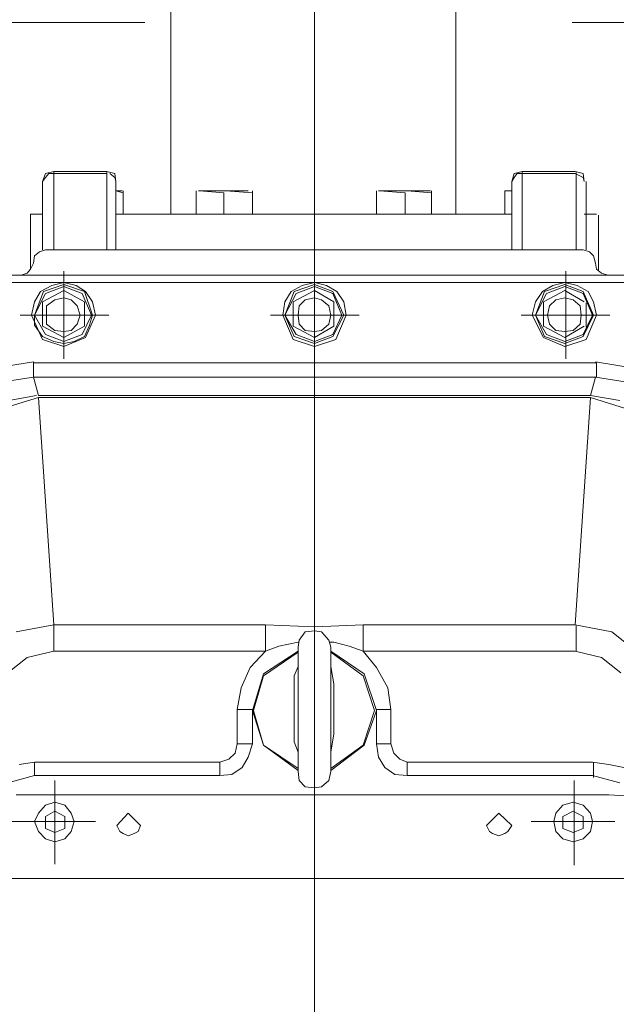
# Model space of a CAD drawing. Header units: inches. Extents: x 0 to 1545919, y 0 to 23143738.
# Tile 104 of 197: x 103076 to 103390, y 174870 to 175389. Entities that reach past the tile are written whole.
import ezdxf

# ---------------------------------------------------------------- set-up
doc = ezdxf.new("R2010")
doc.units = ezdxf.units.IN
doc.header["$LTSCALE"] = 1800
doc.header["$MEASUREMENT"] = 0
for name, pattern in [('CENTER', [2, 1.25, -0.25, 0.25, -0.25]), ('CENTER2', [1.125, 0.75, -0.125, 0.125, -0.125]), ('HIDDEN', [0.375, 0.25, -0.125])]:
    doc.linetypes.add(name, pattern=pattern)
doc.layers.get('0').update_dxf_attribs({"color": 253, "lineweight": 5})
doc.layers.add('CEN', color=8, linetype='CENTER', lineweight=18)
doc.layers.add('EQUIP', color=8, linetype='HIDDEN', lineweight=9)

# ---------------------------------------------------------------- blocks, each defined once
blk = doc.blocks.new('TDBFP (1x50%)')
for p, q in [((-6685.03, 370.57), (-6686.64, 366.28)), ((-6686.64, 366.28), (-6685.03, 368.42)), ((-6680.74, 371.64), (-6685.03, 370.57)), ((-6685.03, 368.42), (-6683.42, 370.57)), ((-6683.42, 370.57), (-6680.74, 370.57)), ((-6680.74, 330.36), (-6680.74, 371.64)), ((-6680.74, 371.64), (-6652.87, 371.64)), ((-6680.74, 370.57), (-6652.87, 370.57)), ((-6648.58, 370.57), (-6652.87, 371.64)), ((-6652.87, 371.64), (-6652.87, 330.36)), ((-6648.58, 368.42), (-6651.26, 370.57)), ((-6648.04, 366.28), (-6648.58, 370.57)), ((-6648.04, 366.28), (-6648.58, 368.42)), ((-6438.42, 370.57), (-6439.49, 366.28)), ((-6439.49, 366.28), (-6438.42, 368.42)), ((-6434.13, 371.64), (-6438.42, 370.57)), ((-6438.42, 368.42), (-6436.81, 370.57)), ((-6436.81, 370.57), (-6434.13, 370.57)), ((-6434.13, 330.36), (-6434.13, 371.64)), ((-6406.26, 371.64), (-6434.13, 371.64)), ((-6406.26, 370.57), (-6434.13, 370.57)), ((-6401.97, 370.57), (-6406.26, 371.64)), ((-6406.26, 370.57), (-6401.97, 368.42)), ((-6405.72, 330.36), (-6405.72, 371.11)), ((-6401.43, 366.28), (-6401.97, 370.57)), ((-6401.97, 368.42), (-6401.43, 366.28)), ((-6686.64, 330.36), (-6686.64, 366.28)), ((-6648.04, 366.28), (-6648.04, 330.36)), ((-6439.49, 330.36), (-6439.49, 366.28)), ((-6400.36, 330.36), (-6400.36, 366.28)), ((-6644.29, 360.38), (-6648.04, 361.46)), ((-6644.82, 361.46), (-6648.04, 361.46)), ((-6644.29, 361.46), (-6644.29, 349.12)), ((-6605.69, 361.46), (-6605.69, 349.12)), ((-6578.35, 361.46), (-6604.62, 361.46)), ((-6591.21, 360.38), (-6604.08, 361.46)), ((-6591.21, 360.38), (-6591.21, 349.12)), ((-6576.2, 360.38), (-6590.14, 361.46)), ((-6576.2, 361.46), (-6576.2, 349.12)), ((-6510.8, 361.46), (-6510.8, 349.12)), ((-6482.38, 361.46), (-6509.73, 361.46)), ((-6495.79, 360.38), (-6509.19, 361.46)), ((-6495.79, 360.38), (-6495.79, 349.12)), ((-6481.85, 360.38), (-6494.71, 361.46)), ((-6481.85, 361.46), (-6481.85, 349.12)), ((-6443.25, 361.46), (-6443.25, 349.12)), ((-6439.49, 361.46), (-6443.25, 361.46)), ((-6439.49, 361.46), (-6442.18, 361.46)), ((-6693.07, 320.17), (-6693.07, 349.12)), ((-6693.07, 349.12), (-6686.64, 349.12)), ((-6648.04, 349.12), (-6439.49, 349.12)), ((-6401.43, 349.12), (-6395, 349.12)), ((-6393.93, 319.64), (-6393.93, 348.59)), ((-6690.93, 327.14), (-6691.47, 323.39)), ((-6688.25, 329.29), (-6690.93, 327.14)), ((-6685.03, 330.36), (-6688.25, 329.29)), ((-6401.97, 330.36), (-6685.03, 330.36)), ((-6398.75, 329.29), (-6401.97, 330.36)), ((-6396.61, 327.14), (-6398.75, 329.29)), ((-6395.53, 323.39), (-6396.61, 327.14)), ((-6693.07, 320.17), (-6691.47, 323.39)), ((-6395.53, 323.39), (-6395, 320.17)), ((-6897.33, 316.96), (-6695.76, 316.96)), ((-6316.19, 316.96), (-6771.35, 316.96)), ((-6697.9, 316.96), (-6694.68, 318.03)), ((-6694.68, 318.03), (-6693.07, 320.17)), ((-6675.38, 319.1), (-6675.38, 273)), ((-6411.08, 319.1), (-6411.08, 273)), ((-6395, 320.17), (-6392.32, 318.03)), ((-6392.32, 318.03), (-6389.1, 316.96)), ((-6391.24, 316.96), (-6189.67, 316.96)), ((-6317.8, 313.21), (-6769.2, 313.21)), ((-6681.82, 311.6), (-6687.71, 308.38)), ((-6675.38, 312.13), (-6686.11, 308.38)), ((-6675.38, 311.06), (-6685.03, 307.31)), ((-6675.38, 313.21), (-6681.82, 311.6)), ((-6668.95, 311.6), (-6675.38, 313.21)), ((-6664.66, 308.38), (-6675.38, 312.13)), ((-6665.73, 307.31), (-6675.38, 311.06)), ((-6664.12, 308.38), (-6668.95, 311.6)), ((-6549.93, 311.6), (-6555.83, 308.38)), ((-6543.5, 312.13), (-6554.22, 308.38)), ((-6543.5, 311.06), (-6553.15, 307.31)), ((-6543.5, 313.21), (-6549.93, 311.6)), ((-6537.07, 311.6), (-6543.5, 313.21)), ((-6533.85, 308.38), (-6543.5, 312.13)), ((-6533.85, 307.31), (-6543.5, 311.06)), ((-6531.71, 308.38), (-6537.07, 311.6)), ((-6418.05, 311.6), (-6423.41, 308.38)), ((-6411.62, 312.13), (-6422.34, 308.38)), ((-6411.62, 311.06), (-6421.27, 307.31)), ((-6411.62, 313.21), (-6418.05, 311.6)), ((-6405.18, 311.6), (-6411.62, 313.21)), ((-6401.97, 308.38), (-6411.62, 312.13)), ((-6401.97, 307.31), (-6411.62, 311.06)), ((-6399.29, 308.38), (-6405.18, 311.6)), ((-6686.11, 308.38), (-6690.93, 296.05)), ((-6687.71, 308.38), (-6690.93, 303.02)), ((-6685.03, 307.31), (-6690.93, 296.05)), ((-6686.64, 303.02), (-6675.38, 308.92)), ((-6675.38, 308.92), (-6664.66, 303.02)), ((-6660.91, 296.05), (-6665.73, 307.31)), ((-6660.37, 296.05), (-6664.66, 308.38)), ((-6660.37, 303.02), (-6664.12, 308.38)), ((-6554.22, 308.38), (-6559.05, 296.05)), ((-6555.83, 308.38), (-6559.05, 303.02)), ((-6553.15, 307.31), (-6559.05, 296.05)), ((-6554.76, 303.02), (-6543.5, 308.92)), ((-6543.5, 308.92), (-6533.31, 303.02)), ((-6527.95, 296.05), (-6533.85, 308.38)), ((-6529.03, 296.05), (-6533.85, 307.31)), ((-6527.95, 303.02), (-6531.71, 308.38)), ((-6422.34, 308.38), (-6427.16, 296.05)), ((-6423.41, 308.38), (-6427.16, 303.02)), ((-6421.27, 307.31), (-6427.16, 296.05)), ((-6422.88, 303.02), (-6411.62, 308.92)), ((-6411.62, 308.92), (-6401.43, 303.02)), ((-6396.61, 296.05), (-6401.97, 308.38)), ((-6397.14, 296.05), (-6401.97, 307.31)), ((-6396.61, 303.02), (-6399.29, 308.38)), ((-6690.93, 303.02), (-6692.54, 296.05)), ((-6686.64, 290.15), (-6686.64, 303.02)), ((-6680.21, 304.09), (-6684.5, 300.87)), ((-6684.5, 300.87), (-6684.5, 296.05)), ((-6675.38, 305.16), (-6680.21, 304.09)), ((-6671.63, 304.09), (-6675.38, 305.16)), ((-6668.41, 300.87), (-6671.63, 304.09)), ((-6666.81, 296.05), (-6668.41, 300.87)), ((-6664.66, 303.02), (-6664.66, 290.15)), ((-6658.76, 296.05), (-6660.37, 303.02)), ((-6559.05, 303.02), (-6560.12, 296.05)), ((-6554.76, 290.15), (-6554.76, 303.02)), ((-6551.54, 300.87), (-6552.08, 296.05)), ((-6548.32, 304.09), (-6551.54, 300.87)), ((-6543.5, 305.16), (-6548.32, 304.09)), ((-6539.75, 304.09), (-6543.5, 305.16)), ((-6535.99, 300.87), (-6539.75, 304.09)), ((-6534.92, 296.05), (-6535.99, 300.87)), ((-6533.31, 303.02), (-6533.31, 290.15)), ((-6526.88, 296.05), (-6527.95, 303.02)), ((-6427.16, 303.02), (-6428.77, 296.05)), ((-6422.88, 290.15), (-6422.88, 303.02)), ((-6419.66, 300.87), (-6420.73, 296.05)), ((-6416.44, 304.09), (-6419.66, 300.87)), ((-6411.62, 305.16), (-6416.44, 304.09)), ((-6407.33, 304.09), (-6411.62, 305.16)), ((-6403.58, 300.87), (-6407.33, 304.09)), ((-6403.04, 296.05), (-6403.58, 300.87)), ((-6400.36, 302.48), (-6400.36, 289.62)), ((-6395, 296.05), (-6396.61, 303.02)), ((-6698.44, 296.05), (-6651.79, 296.05)), ((-6692.54, 296.05), (-6686.64, 283.18)), ((-6690.93, 296.05), (-6685.03, 285.86)), ((-6690.93, 296.05), (-6690.93, 290.69)), ((-6684.5, 296.05), (-6684.5, 291.22)), ((-6668.41, 291.22), (-6666.81, 296.05)), ((-6666.81, 296.05), (-6666.81, 296.05)), ((-6665.73, 285.86), (-6660.91, 296.05)), ((-6664.12, 284.26), (-6658.76, 296.05)), ((-6661.98, 290.69), (-6660.37, 296.05)), ((-6660.91, 296.05), (-6660.91, 296.05)), ((-6660.37, 296.05), (-6660.37, 296.05)), ((-6658.76, 296.05), (-6658.76, 296.05)), ((-6543.5, 296.05), (-6566.55, 296.05)), ((-6560.12, 296.05), (-6554.76, 283.18)), ((-6559.05, 296.05), (-6553.15, 285.86)), ((-6559.05, 296.05), (-6554.22, 284.79)), ((-6552.08, 296.05), (-6551.54, 291.22)), ((-6543.5, 296.05), (-6519.91, 296.05)), ((-6535.99, 291.22), (-6534.92, 296.05)), ((-6534.92, 296.05), (-6534.92, 296.05)), ((-6533.85, 285.86), (-6529.03, 296.05)), ((-6533.85, 284.79), (-6527.95, 296.05)), ((-6532.24, 283.18), (-6526.88, 296.05)), ((-6529.03, 296.05), (-6529.03, 296.05)), ((-6527.95, 296.05), (-6527.95, 296.05)), ((-6526.88, 296.05), (-6526.88, 296.05)), ((-6411.08, 296.05), (-6434.67, 296.05)), ((-6428.77, 296.05), (-6422.88, 284.26)), ((-6427.16, 296.05), (-6421.27, 285.86)), ((-6427.16, 296.05), (-6422.34, 284.79)), ((-6420.73, 296.05), (-6419.66, 291.22)), ((-6411.08, 296.05), (-6388.03, 296.05)), ((-6403.58, 291.22), (-6403.04, 296.05)), ((-6403.04, 296.05), (-6403.04, 296.05)), ((-6401.97, 285.86), (-6397.14, 296.05)), ((-6401.97, 284.79), (-6396.61, 296.05)), ((-6400.36, 283.18), (-6395, 296.05)), ((-6397.14, 296.05), (-6397.14, 296.05)), ((-6396.61, 296.05), (-6396.61, 296.05)), ((-6395, 296.05), (-6395, 296.05)), ((-6690.93, 290.69), (-6686.64, 284.79)), ((-6675.38, 284.26), (-6686.64, 290.15)), ((-6684.5, 291.22), (-6680.21, 288.01)), ((-6664.66, 290.15), (-6675.38, 284.26)), ((-6671.63, 288.01), (-6668.41, 291.22)), ((-6664.66, 284.79), (-6661.98, 290.69)), ((-6543.5, 284.26), (-6554.76, 290.15)), ((-6551.54, 291.22), (-6548.32, 288.01)), ((-6533.31, 290.15), (-6543.5, 284.26)), ((-6539.75, 288.01), (-6535.99, 291.22)), ((-6411.62, 284.26), (-6422.88, 290.15)), ((-6419.66, 291.22), (-6416.44, 288.01)), ((-6401.43, 290.15), (-6411.62, 284.26)), ((-6407.33, 288.01), (-6403.58, 291.22)), ((-6685.03, 285.86), (-6675.38, 282.11)), ((-6680.21, 288.01), (-6675.38, 287.47)), ((-6675.38, 287.47), (-6671.63, 288.01)), ((-6675.38, 282.11), (-6665.73, 285.86)), ((-6553.15, 285.86), (-6543.5, 282.11)), ((-6548.32, 288.01), (-6543.5, 287.47)), ((-6543.5, 287.47), (-6539.75, 288.01)), ((-6543.5, 282.11), (-6533.85, 285.86)), ((-6421.27, 285.86), (-6411.62, 282.11)), ((-6416.44, 288.01), (-6411.62, 287.47)), ((-6411.62, 287.47), (-6407.33, 288.01)), ((-6411.62, 282.11), (-6401.97, 285.86)), ((-6686.64, 284.79), (-6680.74, 282.11)), ((-6686.64, 283.18), (-6675.38, 279.43)), ((-6680.74, 282.11), (-6675.38, 281.04)), ((-6675.38, 279.43), (-6664.12, 284.26)), ((-6675.38, 281.04), (-6670.02, 282.11)), ((-6670.02, 282.11), (-6664.66, 284.79)), ((-6554.76, 283.18), (-6543.5, 279.43)), ((-6554.22, 284.79), (-6543.5, 281.04)), ((-6543.5, 281.04), (-6533.85, 284.79)), ((-6543.5, 279.43), (-6532.24, 283.18)), ((-6422.88, 284.26), (-6411.62, 279.43)), ((-6422.34, 284.79), (-6411.62, 281.04)), ((-6411.62, 281.04), (-6401.97, 284.79)), ((-6411.62, 279.43), (-6400.36, 283.18)), ((-6691.47, 271.39), (-6711.84, 268.17)), ((-6691.47, 271.39), (-6691.47, 263.35)), ((-6395, 270.85), (-6691.47, 270.85)), ((-6375.16, 268.17), (-6395.53, 271.39)), ((-6395, 270.85), (-6395, 263.35)), ((-6691.47, 263.35), (-6708.62, 260.67)), ((-6691.47, 263.35), (-6688.79, 253.7)), ((-6395, 263.35), (-6691.47, 263.35)), ((-6398.21, 253.7), (-6395.53, 263.35)), ((-6378.91, 260.67), (-6395.53, 263.35)), ((-6688.79, 252.62), (-6717.2, 244.05)), ((-6689.86, 253.7), (-6704.33, 251.02)), ((-6398.21, 253.7), (-6688.79, 253.7)), ((-6688.79, 252.62), (-6680.74, 133.07)), ((-6398.21, 252.62), (-6688.79, 252.62)), ((-6406.26, 133.07), (-6398.21, 252.62)), ((-6382.67, 251.02), (-6398.21, 253.7)), ((-6370.87, 244.05), (-6398.21, 252.62)), ((-6680.74, 133.07), (-6700.58, 129.32)), ((-6680.74, 119.13), (-6680.74, 133.07)), ((-6569.23, 133.07), (-6680.74, 133.07)), ((-6569.23, 119.13), (-6569.23, 133.07)), ((-6543.5, 132), (-6569.23, 133.07)), ((-6543.5, 129.86), (-6548.32, 129.32)), ((-6517.77, 133.07), (-6543.5, 132)), ((-6539.75, 129.32), (-6543.5, 129.86)), ((-6517.77, 119.13), (-6517.77, 133.07)), ((-6406.26, 133.07), (-6517.77, 133.07)), ((-6386.96, 129.32), (-6406.26, 133.07)), ((-6405.72, 119.13), (-6405.72, 132.54)), ((-6551.54, 125.03), (-6552.08, 121.28)), ((-6548.32, 129.32), (-6551.54, 125.03)), ((-6535.99, 125.03), (-6539.75, 129.32)), ((-6534.92, 121.28), (-6535.99, 125.03)), ((-6371.41, 116.99), (-6386.96, 129.32)), ((-6562.26, 121.81), (-6569.23, 119.13)), ((-6552.08, 123.96), (-6562.26, 121.81)), ((-6552.08, 55.87), (-6552.08, 121.28)), ((-6533.31, 123.96), (-6535.46, 123.96)), ((-6534.92, 55.87), (-6534.92, 121.28)), ((-6525.27, 121.81), (-6533.31, 123.96)), ((-6517.77, 119.13), (-6525.27, 121.81)), ((-6694.68, 115.92), (-6704.87, 107.87)), ((-6680.74, 119.13), (-6694.68, 115.92)), ((-6569.23, 119.13), (-6680.74, 119.13)), ((-6569.23, 119.13), (-6577.27, 110.56)), ((-6552.08, 119.13), (-6570.31, 107.34)), ((-6552.08, 118.6), (-6570.31, 106.27)), ((-6517.23, 107.34), (-6534.92, 119.13)), ((-6517.77, 106.27), (-6534.92, 118.6)), ((-6510.8, 110.56), (-6517.77, 119.13)), ((-6406.26, 119.13), (-6517.77, 119.13)), ((-6392.32, 115.92), (-6406.26, 119.13)), ((-6382.13, 107.87), (-6392.32, 115.92)), ((-6577.27, 110.56), (-6582.1, 99.83)), ((-6552.08, 111.09), (-6554.22, 106.27)), ((-6533.31, 101.98), (-6534.92, 111.09)), ((-6504.9, 99.83), (-6510.8, 110.56)), ((-6570.31, 107.34), (-6576.2, 88.04)), ((-6570.31, 106.27), (-6575.67, 88.04)), ((-6554.22, 106.27), (-6554.22, 101.98)), ((-6511.87, 88.04), (-6517.77, 106.27)), ((-6510.8, 88.04), (-6517.23, 107.34)), ((-6582.1, 99.83), (-6584.24, 88.57)), ((-6554.22, 101.98), (-6554.22, 88.57)), ((-6533.31, 88.57), (-6533.31, 101.98)), ((-6503.29, 88.57), (-6504.9, 99.83)), ((-6584.24, 70.35), (-6584.24, 88.57)), ((-6576.2, 88.57), (-6584.24, 88.57)), ((-6576.2, 88.57), (-6576.2, 70.35)), ((-6554.22, 88.57), (-6554.22, 75.71)), ((-6533.31, 75.71), (-6533.31, 88.57)), ((-6510.8, 88.57), (-6510.8, 70.35)), ((-6510.8, 88.57), (-6503.29, 88.57)), ((-6503.29, 88.57), (-6503.29, 70.35)), ((-6576.2, 88.04), (-6570.31, 69.81)), ((-6575.67, 88.04), (-6570.31, 69.81)), ((-6517.77, 69.81), (-6511.87, 88.04)), ((-6517.23, 69.81), (-6510.8, 88.04)), ((-6554.22, 75.71), (-6554.22, 71.42)), ((-6534.92, 66.06), (-6533.31, 75.71)), ((-6585.32, 65.52), (-6584.24, 70.35)), ((-6576.2, 70.35), (-6584.24, 70.35)), ((-6578.35, 63.38), (-6576.2, 70.35)), ((-6570.31, 69.81), (-6552.08, 57.48)), ((-6570.31, 69.81), (-6552.08, 56.41)), ((-6554.22, 71.42), (-6552.08, 66.06)), ((-6534.92, 57.48), (-6517.77, 69.81)), ((-6534.92, 56.41), (-6517.23, 69.81)), ((-6510.8, 70.35), (-6509.73, 63.38)), ((-6510.8, 70.35), (-6503.29, 70.35)), ((-6503.29, 70.35), (-6501.68, 65.52)), ((-6593.36, 60.7), (-6588.53, 62.31)), ((-6588.53, 62.31), (-6585.32, 65.52)), ((-6581.56, 58.02), (-6578.35, 63.38)), ((-6509.73, 63.38), (-6506.51, 58.02)), ((-6501.68, 65.52), (-6498.47, 62.31)), ((-6498.47, 62.31), (-6494.71, 60.7)), ((-6698.97, 59.62), (-6690.93, 60.7)), ((-6690.93, 53.73), (-6690.93, 60.7)), ((-6690.93, 60.7), (-6593.36, 60.7)), ((-6593.36, 53.73), (-6593.36, 60.7)), ((-6586.92, 54.26), (-6581.56, 58.02)), ((-6506.51, 58.02), (-6501.15, 54.26)), ((-6494.71, 53.73), (-6494.71, 60.7)), ((-6494.71, 60.7), (-6397.14, 60.7)), ((-6397.14, 60.7), (-6388.56, 59.62)), ((-6396.61, 52.66), (-6396.61, 60.7)), ((-6388.56, 59.62), (-6380.52, 58.02)), ((-6690.93, 53.73), (-6704.87, 49.97)), ((-6690.93, 53.73), (-6593.36, 53.73)), ((-6593.36, 53.73), (-6586.92, 54.26)), ((-6552.08, 55.87), (-6551.54, 51.05)), ((-6535.99, 51.05), (-6534.92, 55.87)), ((-6501.15, 54.26), (-6494.71, 53.73)), ((-6397.14, 53.73), (-6494.71, 53.73)), ((-6382.67, 49.97), (-6397.14, 53.73)), ((-6680.21, 51.05), (-6680.21, 7.09)), ((-6551.54, 51.05), (-6548.32, 47.83)), ((-6548.32, 47.83), (-6543.5, 47.29)), ((-6543.5, 47.29), (-6539.75, 47.83)), ((-6539.75, 47.83), (-6535.99, 51.05)), ((-6406.79, 51.05), (-6406.79, 6.55)), ((-6388.56, 43.54), (-6700.58, 43.54)), ((-6379.45, 43.01), (-6388.56, 43.54)), ((-6685.03, 38.18), (-6688.79, 33.89)), ((-6680.21, 39.79), (-6685.03, 38.18)), ((-6674.85, 38.18), (-6680.21, 39.79)), ((-6671.63, 33.89), (-6674.85, 38.18)), ((-6412.69, 38.18), (-6416.44, 33.89)), ((-6407.33, 39.79), (-6412.69, 38.18)), ((-6401.97, 38.18), (-6407.33, 39.79)), ((-6398.21, 33.89), (-6401.97, 38.18)), ((-6688.79, 33.89), (-6690.93, 29.6)), ((-6680.21, 34.96), (-6685.03, 32.28)), ((-6685.03, 32.28), (-6685.03, 25.85)), ((-6674.85, 32.28), (-6680.21, 34.96)), ((-6674.85, 25.85), (-6674.85, 32.28)), ((-6670.02, 29.6), (-6671.63, 33.89)), ((-6641.61, 33.89), (-6647.51, 27.46)), ((-6635.17, 27.46), (-6641.61, 33.89)), ((-6446.46, 33.89), (-6452.9, 27.46)), ((-6439.49, 27.46), (-6446.46, 33.89)), ((-6416.44, 33.89), (-6417.51, 29.6)), ((-6407.33, 34.96), (-6412.69, 32.28)), ((-6412.69, 32.28), (-6412.69, 25.85)), ((-6401.97, 32.28), (-6407.33, 34.96)), ((-6401.97, 25.85), (-6401.97, 32.28)), ((-6397.14, 29.6), (-6398.21, 33.89)), ((-6702.72, 29.6), (-6658.76, 29.6)), ((-6690.93, 29.6), (-6688.79, 24.24)), ((-6671.63, 24.24), (-6670.02, 29.6)), ((-6670.02, 29.6), (-6670.02, 29.6)), ((-6647.51, 27.46), (-6645.9, 24.24)), ((-6636.25, 24.24), (-6635.17, 27.46)), ((-6635.17, 27.46), (-6635.17, 27.46)), ((-6452.9, 27.46), (-6451.29, 24.24)), ((-6441.64, 24.24), (-6439.49, 27.46)), ((-6439.49, 27.46), (-6439.49, 27.46)), ((-6407.33, 29.6), (-6429.31, 29.6)), ((-6417.51, 29.6), (-6416.44, 24.24)), ((-6407.33, 29.6), (-6385.35, 29.6)), ((-6398.21, 24.24), (-6397.14, 29.6)), ((-6397.14, 29.6), (-6397.14, 29.6)), ((-6688.79, 24.24), (-6685.03, 20.49)), ((-6685.03, 25.85), (-6680.21, 23.71)), ((-6680.21, 23.71), (-6674.85, 25.85)), ((-6674.85, 20.49), (-6671.63, 24.24)), ((-6645.9, 24.24), (-6644.29, 23.17)), ((-6644.29, 23.17), (-6641.61, 22.1)), ((-6641.61, 22.1), (-6638.39, 23.17)), ((-6638.39, 23.17), (-6636.25, 24.24)), ((-6451.29, 24.24), (-6449.68, 23.17)), ((-6449.68, 23.17), (-6446.46, 22.1)), ((-6446.46, 22.1), (-6443.25, 23.17)), ((-6443.25, 23.17), (-6441.64, 24.24)), ((-6416.44, 24.24), (-6412.69, 20.49)), ((-6412.69, 25.85), (-6407.33, 23.71)), ((-6407.33, 23.71), (-6401.97, 25.85)), ((-6401.97, 20.49), (-6398.21, 24.24)), ((-6685.03, 20.49), (-6680.21, 18.88)), ((-6680.21, 18.88), (-6674.85, 20.49)), ((-6412.69, 20.49), (-6407.33, 18.88)), ((-6407.33, 18.88), (-6401.97, 20.49)), ((-6266.14, -0.42), (-6943, -0.42))]:
    blk.add_line(p, q)
for points in [[(-6619.09, 618.79), (-6619.09, 349.12)], [(-6468.98, 618.79), (-6468.98, 349.12)]]:
    blk.add_lwpolyline(points)
blk.add_lwpolyline([(-6092.09, -784.21), (-7082.83, -784.21), (-7082.83, 449.91), (-6092.09, 449.91)], close=True)
at = {"layer": 'CEN', "linetype": 'CENTER2'}
blk.add_line((-6543.5, 811.38), (-6543.5, -1169.59), dxfattribs=at)

msp = doc.modelspace()

# ---------------------------------------------------------------- block references
at = {"layer": 'EQUIP'}
msp.add_blockref('TDBFP (1x50%)', (109775.003, 174937.047), dxfattribs=at)

doc.saveas('drawing.dxf')
